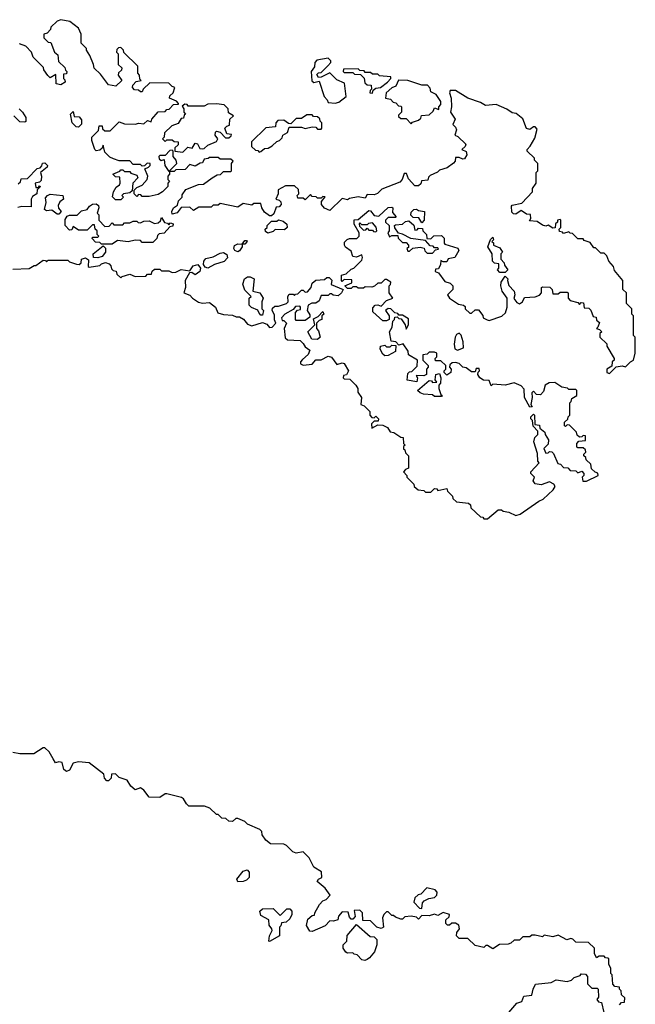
# Model space of a CAD drawing. Extents: x 2710666 to 2828562, y 857017 to 964538.
# Tile 65 of 138: x 2727313 to 2730790, y 904749 to 910308. Entities that reach past the tile are written whole.
import ezdxf

# ---------------------------------------------------------------- set-up
doc = ezdxf.new("R2010")
doc.units = 0

msp = doc.modelspace()

# ---------------------------------------------------------------- linework, layer by layer
at = {"layer": '0CON05XD'}
for points in [[(2730575, 909010), (2730565, 909020), (2730555, 909020), (2730535, 909050), (2730501.7, 909061.7), (2730495, 909070), (2730465, 909070), (2730435, 909100), (2730421.7, 909101.7), (2730415, 909110), (2730385, 909100), (2730378.3, 909108.3), (2730361.7, 909111.7), (2730360, 909125), (2730370, 909135), (2730370, 909175), (2730365, 909180), (2730350, 909175), (2730350, 909165), (2730340, 909155), (2730338.3, 909131.7), (2730325, 909130), (2730297, 909147), (2730285, 909142.5), (2730265, 909147.5), (2730235, 909167.5), (2730191.7, 909171.7), (2730200, 909185), (2730198.3, 909208.3), (2730175, 909210), (2730145, 909230), (2730115, 909210), (2730101.7, 909211.7), (2730091.7, 909221.7), (2730090, 909255), (2730095, 909260), (2730148.3, 909271.7), (2730210, 909335), (2730210, 909355), (2730230, 909385), (2730230, 909445), (2730240, 909455), (2730240, 909495), (2730220, 909515), (2730220, 909525), (2730180, 909565), (2730180, 909575), (2730197, 909593), (2730221.7, 909638.3), (2730235, 909690), (2730225, 909702.5), (2730215, 909702.5), (2730195, 909686.7), (2730175, 909693.3), (2730155, 909747.5), (2730117.7, 909777.7), (2730095, 909782.5), (2730065, 909802.5), (2730005, 909828.8), (2729943.6, 909823.6), (2729915, 909840), (2729843.9, 909863.9), (2729775, 909907.5), (2729745, 909907.5), (2729741.2, 909895), (2729750, 909865), (2729751.2, 909815), (2729746.7, 909785), (2729772.5, 909745), (2729760, 909715), (2729775, 909700), (2729780, 909685), (2729770, 909655), (2729788.3, 909648.3), (2729832.5, 909605), (2729829.3, 909590.7), (2729810, 909575), (2729835, 909562.5), (2729838.8, 909545), (2729825, 909522.5), (2729815, 909520), (2729795, 909530), (2729775, 909530), (2729771.7, 909508.3), (2729763, 909497), (2729728.3, 909471.7), (2729685, 909457.5), (2729673, 909447), (2729631.7, 909428.3), (2729621.7, 909418.3), (2729618.3, 909401.7), (2729581.7, 909398.3), (2729578.3, 909381.7), (2729565, 909370), (2729545, 909370), (2729509.3, 909409.3), (2729498.3, 909438.3), (2729485, 909440), (2729472.5, 909405), (2729459.3, 909390.7), (2729359.3, 909350.7), (2729334.3, 909325.7), (2729315, 909318.8), (2729275, 909320), (2729265, 909300), (2729225, 909307.5), (2729175, 909297.5), (2729165, 909290), (2729135, 909297.5), (2729065, 909230), (2729033.9, 909243.9), (2729017.5, 909265), (2729018.3, 909281.7), (2729038.3, 909308.3), (2729025, 909310), (2729015, 909300), (2728995, 909300), (2728988.3, 909308.3), (2728965, 909310), (2728955, 909320), (2728925, 909290), (2728915, 909300), (2728885, 909300), (2728880, 909315), (2728890, 909325), (2728888.3, 909348.3), (2728865, 909370), (2728815, 909370), (2728773, 909347), (2728772.5, 909325), (2728760, 909295), (2728778.3, 909288.3), (2728788.3, 909278.3), (2728790, 909265), (2728778.3, 909251.7), (2728761.7, 909248.3), (2728748.3, 909211.7), (2728735, 909200), (2728725, 909200), (2728695, 909220), (2728680, 909245), (2728675, 909270), (2728635, 909270), (2728625, 909260), (2728575, 909270), (2728545, 909250), (2728445, 909270), (2728435, 909260), (2728405, 909260), (2728395, 909250), (2728325, 909250), (2728295, 909230), (2728275, 909250), (2728225, 909247.5), (2728203, 909217), (2728175, 909210), (2728172.5, 909225), (2728182.5, 909245), (2728205, 909260), (2728210, 909285), (2728230, 909305), (2728231.7, 909318.3), (2728251.7, 909348.3), (2728323, 909377), (2728351.7, 909378.3), (2728400, 909415), (2728428.3, 909431.7), (2728447, 909433), (2728465, 909450), (2728505, 909450), (2728510, 909455), (2728510, 909495), (2728518.3, 909508.3), (2728505, 909520), (2728445, 909520), (2728435, 909530), (2728385, 909530), (2728377, 909523), (2728355, 909520), (2728345, 909500), (2728331.7, 909498.3), (2728305, 909480), (2728275, 909490), (2728247.5, 909462.5), (2728195, 909460), (2728185, 909450), (2728160, 909450), (2728160, 909435), (2728150, 909425), (2728150, 909405), (2728160, 909395), (2728150, 909385), (2728150, 909365), (2728120, 909335), (2728095, 909320), (2728045, 909310), (2728005, 909310), (2727998.3, 909318.3), (2727985, 909320), (2727975, 909310), (2727960, 909325), (2727960, 909345), (2727975, 909360), (2728005, 909372.5), (2728033.3, 909405), (2728036.7, 909425), (2728020, 909465), (2728040, 909475), (2728050, 909485), (2728050, 909495), (2728033, 909497), (2728018.3, 909481.7), (2728005, 909480), (2727995, 909490), (2727955, 909490), (2727935, 909510), (2727875, 909510), (2727842.5, 909522.5), (2727821.7, 909531.7), (2727795, 909560), (2727785, 909600), (2727778.3, 909581.7), (2727765, 909570), (2727745, 909567.5), (2727737.5, 909575), (2727720, 909625), (2727720, 909645), (2727758.3, 909681.7), (2727761.7, 909708.3), (2727778.3, 909708.3), (2727781.7, 909691.7), (2727795, 909680), (2727825, 909680), (2727875, 909730), (2727905, 909720), (2727965, 909717.5), (2727987, 909723), (2728015, 909720), (2728035, 909737.5), (2728055, 909730), (2728060, 909745), (2728095, 909787.5), (2728135, 909790), (2728145, 909800), (2728158.3, 909801.7), (2728181.7, 909828.3), (2728210, 909830), (2728210, 909835), (2728198.3, 909848.3), (2728160, 909865), (2728161.7, 909878.3), (2728180, 909895), (2728190, 909925), (2728175, 909930), (2728155, 909950), (2728048.3, 909951.7), (2728010, 909915), (2728005, 909900), (2727995, 909900), (2727985, 909910), (2727961.7, 909911.7), (2727950, 909925), (2727951.7, 909938.3), (2727971.7, 909958.3), (2728000, 909965), (2727991.7, 909971.7), (2727990, 909995), (2727980, 910005), (2727980, 910045), (2727901.7, 910121.7), (2727900, 910135), (2727885, 910150), (2727871.7, 910148.3), (2727861.7, 910138.3), (2727860, 910125), (2727870, 910115), (2727870, 910055), (2727890, 910035), (2727888.3, 910021.7), (2727871.7, 910008.3), (2727870, 909995), (2727890, 909965), (2727857, 909933), (2727815, 909940), (2727769.3, 909999.3), (2727733, 910033), (2727730, 910055), (2727710, 910105), (2727690, 910135), (2727690, 910145), (2727660, 910175), (2727660, 910225), (2727645, 910260), (2727597, 910297), (2727545, 910307.5), (2727525, 910300), (2727490, 910265), (2727487, 910253), (2727468.3, 910231.7), (2727450, 910225), (2727450, 910205), (2727475, 910180), (2727488.3, 910178.3), (2727510, 910125), (2727528.3, 910108.3), (2727531.7, 910071.7), (2727568.3, 910038.3), (2727571.7, 910021.7), (2727580, 910015), (2727578.3, 910001.7), (2727560, 910000), (2727560, 909975), (2727568.3, 909968.3), (2727570, 909955), (2727545, 909940), (2727520, 909945), (2727518.3, 909998.3), (2727485, 909980), (2727471.7, 909991.7), (2727450, 910025), (2727448.3, 910038.3), (2727390, 910095), (2727380, 910125), (2727348.3, 910158.3), (2727311.7, 910171.7)], [(2729095, 909836.7), (2729115, 909841.2), (2729157, 909873), (2729148.3, 909948.3), (2729105, 909967.5), (2729065, 910007.5), (2729015, 909982.5), (2729001.7, 909981.7), (2728991.7, 909998.3), (2729001.7, 910008.3), (2729015, 910010), (2729053, 910047), (2729070, 910065), (2729070, 910075), (2729055, 910090), (2728991.7, 910078.3), (2728980, 910065), (2728978.3, 910041.7), (2728960, 910015), (2728963, 909963), (2728975, 909952.5), (2729005, 909960), (2729033, 909873), (2729050, 909855), (2729055, 909840), (2729095, 909836.7)], [(2729305, 909892.5), (2729310, 909910), (2729325, 909920), (2729350, 909925), (2729390, 909955), (2729410, 909975), (2729410, 909985), (2729345, 909990), (2729335, 910000), (2729305, 910000), (2729295, 910010), (2729265, 910010), (2729258.3, 910018.3), (2729235, 910020), (2729225, 910030), (2729141.7, 910028.3), (2729140, 910015), (2729145, 910010), (2729195, 910010), (2729205, 910000), (2729238.3, 909998.3), (2729258.3, 909978.3), (2729261.7, 909951.7), (2729275, 909940), (2729298.3, 909938.3), (2729300, 909915), (2729291.7, 909908.3), (2729290, 909895), (2729305, 909892.5)], [(2729525, 909720), (2729531.7, 909728.3), (2729565, 909740), (2729578.3, 909751.7), (2729583, 909767), (2729625, 909770), (2729648.3, 909791.7), (2729655, 909810), (2729680, 909800), (2729680, 909815), (2729691.7, 909828.3), (2729692.5, 909845), (2729666, 909886), (2729635, 909900), (2729631.7, 909921.7), (2729617, 909937), (2729585, 909937.5), (2729505, 909963.8), (2729453, 909967), (2729437.7, 909932.3), (2729415, 909922.5), (2729382.5, 909895), (2729380, 909865), (2729408.3, 909858.3), (2729421.7, 909841.7), (2729438.3, 909838.3), (2729451.7, 909821.7), (2729465, 909820), (2729470, 909815), (2729470, 909785), (2729451.7, 909768.3), (2729451.7, 909761.7), (2729465, 909750), (2729495, 909750), (2729525, 909720)], [(2727310, 909805), (2727330, 909785), (2727347.5, 909755), (2727347.5, 909732.5), (2727341.7, 909728.3), (2727315, 909730), (2727280, 909765)], [(2728235, 909560), (2728263, 909587), (2728287.5, 909582.5), (2728305, 909610), (2728316.7, 909606.7), (2728330.7, 909580.7), (2728345, 909577.5), (2728355, 909580), (2728375, 909600), (2728425, 909620), (2728432.5, 909635), (2728417.5, 909655), (2728418.3, 909671.7), (2728425, 909677.5), (2728445, 909672.5), (2728475, 909640), (2728495, 909640), (2728508.3, 909651.7), (2728510, 909660), (2728482.5, 909662.5), (2728472.5, 909695), (2728483, 909707), (2728498.3, 909711.7), (2728500, 909745), (2728520, 909765), (2728491.7, 909781.7), (2728490, 909805), (2728478.3, 909818.3), (2728467.5, 909827.5), (2728425, 909832.5), (2728375, 909830), (2728355, 909820), (2728265, 909820), (2728258.3, 909828.3), (2728245, 909830), (2728230, 909820), (2728240, 909805), (2728240, 909785), (2728250, 909775), (2728241.7, 909768.3), (2728238.3, 909751.7), (2728225, 909750), (2728208.3, 909721.7), (2728171.7, 909708.3), (2728131.7, 909668.3), (2728130, 909645), (2728120, 909635), (2728135, 909620), (2728145, 909630), (2728175, 909630), (2728185, 909620), (2728208.3, 909618.3), (2728208.3, 909601.7), (2728190, 909585), (2728190, 909565), (2728235, 909560)], [(2727645, 909700), (2727631.7, 909701.7), (2727610, 909725), (2727600, 909775), (2727615, 909790), (2727621.7, 909761.7), (2727648.3, 909758.3), (2727661.7, 909741.7), (2727661.7, 909718.3), (2727645, 909700)], [(2728665, 909560), (2728675, 909562.5), (2728695, 909580), (2728717, 909583), (2728740, 909595), (2728765, 909620), (2728780, 909625), (2728795, 909640), (2728800, 909655), (2728825, 909670), (2728835, 909700), (2728905, 909700), (2728925, 909692.5), (2728965, 909702.5), (2728985, 909700), (2728995, 909690), (2729015, 909690), (2729020, 909695), (2729020, 909725), (2729010, 909735), (2729008.3, 909748.3), (2728995, 909760), (2728971.7, 909761.7), (2728965, 909770), (2728935, 909770), (2728905, 909750), (2728875, 909750), (2728845, 909720), (2728831.7, 909721.7), (2728805, 909740), (2728771.7, 909738.3), (2728760, 909725), (2728758.3, 909701.7), (2728703, 909697), (2728621.7, 909618.3), (2728621.7, 909591.7), (2728645, 909570), (2728658.3, 909568.3), (2728665, 909560)], [(2728155, 909450), (2728200, 909495), (2728197.5, 909515), (2728180, 909535), (2728180, 909565), (2728175, 909570), (2728161.7, 909568.3), (2728135, 909540), (2728105, 909540), (2728100, 909535), (2728101.7, 909521.7), (2728113, 909513), (2728128.3, 909518.3), (2728132.5, 909485), (2728155, 909450)], [(2727305, 909380), (2727318.3, 909391.7), (2727321.7, 909408.3), (2727358.3, 909411.7), (2727411.7, 909468.3), (2727428.3, 909471.7), (2727438.3, 909481.7), (2727441.7, 909498.3), (2727455, 909500), (2727470, 909485), (2727467.5, 909475), (2727430, 909445), (2727436.7, 909425), (2727435, 909400), (2727425, 909390), (2727400, 909385), (2727405, 909360), (2727420, 909360), (2727425, 909370), (2727430, 909365), (2727412.5, 909347.5), (2727410, 909325), (2727385, 909310), (2727377.5, 909295), (2727378.3, 909251.7), (2727325, 909252.5), (2727303, 909247)], [(2727885, 909290), (2727855, 909290), (2727838.3, 909308.3), (2727843.3, 909335), (2727857.5, 909362.5), (2727877.5, 909375), (2727880, 909385), (2727878.3, 909418.3), (2727855, 909420), (2727840, 909435), (2727878.3, 909451.7), (2727885, 909460), (2727895, 909460), (2727905, 909450), (2727935, 909450), (2727941.7, 909441.7), (2727975, 909430), (2727980, 909415), (2727952.5, 909385), (2727948.3, 909341.7), (2727935, 909330), (2727900, 909325), (2727890, 909315), (2727900, 909305), (2727885, 909290)], [(2727535, 909210), (2727525, 909210), (2727495, 909232.5), (2727465, 909227.5), (2727452.5, 909235), (2727462.5, 909275), (2727458.3, 909301.7), (2727470, 909315), (2727485, 909322.5), (2727557.5, 909315), (2727560, 909295), (2727540.7, 909279.3), (2727530.7, 909259.3), (2727533, 909243), (2727547.5, 909225), (2727535, 909210)], [(2727835, 909040), (2727775, 909040), (2727765, 909050), (2727741.7, 909051.7), (2727721.7, 909071.7), (2727725, 909080), (2727755, 909080), (2727760, 909085), (2727750, 909095), (2727750, 909115), (2727740, 909125), (2727735, 909150), (2727725, 909150), (2727695, 909120), (2727645, 909120), (2727615, 909140), (2727608.3, 909121.7), (2727595, 909120), (2727570, 909145), (2727570.7, 909179.3), (2727582, 909198), (2727595, 909203.3), (2727637, 909203), (2727662.5, 909227.5), (2727693.6, 909236.4), (2727706.7, 909255), (2727725, 909266), (2727745, 909267.5), (2727758.3, 909258.3), (2727760, 909245), (2727750, 909215), (2727760, 909205), (2727760, 909175), (2727795, 909140), (2727818.3, 909141.7), (2727835, 909160), (2727845, 909150), (2727895, 909150), (2727905, 909160), (2727935, 909160), (2727955, 909170), (2727975, 909170), (2727981.7, 909161.7), (2727995, 909160), (2728015, 909170), (2728045, 909172.5), (2728075, 909157.5), (2728095, 909160), (2728108.3, 909171.7), (2728115, 909190), (2728131.7, 909161.7), (2728148.3, 909158.3), (2728155, 909150), (2728165, 909160), (2728180, 909155), (2728178.3, 909141.7), (2728161.7, 909138.3), (2728128.3, 909101.7), (2728101.7, 909098.3), (2728091.7, 909088.3), (2728088.3, 909071.7), (2728065, 909050), (2728005, 909050), (2727995, 909060), (2727965, 909062.5), (2727925, 909053.3), (2727865, 909060), (2727835, 909040)], [(2729955, 907490), (2730015, 907540), (2730035, 907540), (2730043, 907533), (2730075, 907527.5), (2730115, 907507.5), (2730140, 907515), (2730245, 907590), (2730269.2, 907600.8), (2730326.4, 907653.6), (2730337, 907673), (2730330, 907685), (2730305, 907697.5), (2730257.7, 907682.3), (2730225, 907687.5), (2730212.5, 907705), (2730220, 907725), (2730200, 907745), (2730200, 907755), (2730247.5, 907805), (2730240, 907815), (2730238.3, 907858.3), (2730217.5, 907925), (2730221.7, 907948.3), (2730240, 907965), (2730240, 907985), (2730213, 908013), (2730210, 908045), (2730200, 908055), (2730200, 908065), (2730215, 908080), (2730220, 908075), (2730221.7, 908021.7), (2730248.3, 908018.3), (2730251.7, 908001.7), (2730278.3, 907978.3), (2730280, 907965), (2730300, 907935), (2730298.3, 907911.7), (2730272.5, 907887.5), (2730285, 907860), (2730298.3, 907861.7), (2730305, 907870), (2730318.3, 907868.3), (2730328.3, 907858.3), (2730351.7, 907801.7), (2730368.3, 907798.3), (2730385, 907780), (2730408.3, 907778.3), (2730421.7, 907761.7), (2730455, 907760), (2730465, 907750), (2730488.3, 907758.3), (2730500, 907745), (2730500, 907735), (2730490, 907725), (2730493, 907703), (2730515, 907702.5), (2730580, 907735), (2730578.3, 907748.3), (2730563, 907753), (2730541.7, 907771.7), (2730538.3, 907798.3), (2730511.7, 907821.7), (2730510, 907835), (2730500, 907845), (2730500, 907855), (2730510, 907865), (2730508.3, 907878.3), (2730495, 907890), (2730465, 907890), (2730460, 907895), (2730460, 907915), (2730471.7, 907928.3), (2730508.3, 907931.7), (2730508.3, 907958.3), (2730495, 907960), (2730488.3, 907951.7), (2730475, 907950), (2730461.7, 907961.7), (2730458.3, 907978.3), (2730418.3, 908018.3), (2730405, 908020), (2730395, 908010), (2730390, 908015), (2730390, 908035), (2730408.3, 908051.7), (2730410, 908065), (2730420, 908075), (2730420, 908145), (2730428.3, 908151.7), (2730431.7, 908168.3), (2730460, 908185), (2730460, 908215), (2730455, 908220), (2730415, 908220), (2730407, 908227), (2730375, 908232.5), (2730335, 908260), (2730303, 908257), (2730280, 908245), (2730271.7, 908208.3), (2730255, 908190), (2730231.7, 908191.7), (2730215, 908210), (2730205, 908200), (2730207.5, 908175), (2730200, 908135), (2730207.5, 908122.5), (2730195, 908120), (2730163.8, 908175), (2730162.5, 908222.5), (2730145, 908240), (2730105, 908257.5), (2730055, 908243.3), (2729985, 908250), (2729975, 908240), (2729965, 908270), (2729933, 908273), (2729912.5, 908285), (2729900, 908305), (2729901.7, 908318.3), (2729910, 908325), (2729908.3, 908338.3), (2729891.7, 908338.3), (2729885, 908320), (2729865, 908320), (2729835, 908342.5), (2729815, 908346.7), (2729795, 908366.7), (2729775, 908372.5), (2729755, 908370), (2729741.7, 908358.3), (2729740, 908345), (2729750, 908335), (2729747.5, 908315), (2729725, 908300), (2729710, 908315), (2729710, 908325), (2729720, 908335), (2729720, 908355), (2729691.7, 908381.7), (2729661.7, 908381.7), (2729660, 908395), (2729670, 908405), (2729670, 908425), (2729655, 908430), (2729625, 908430), (2729615, 908420), (2729590, 908415), (2729590, 908385), (2729620, 908355), (2729620, 908345), (2729610, 908335), (2729610, 908305), (2729595, 908297.5), (2729551.7, 908298.3), (2729560, 908285), (2729557, 908263), (2729501.7, 908271.7), (2729505, 908310), (2729515, 908320), (2729528.3, 908321.7), (2729558.3, 908351.7), (2729560, 908385), (2729510, 908415), (2729507, 908437), (2729478.3, 908478.3), (2729455, 908470), (2729438.3, 908488.3), (2729411.7, 908491.7), (2729402.5, 908545), (2729417.5, 908572.5), (2729420, 908605), (2729430, 908615), (2729431.7, 908628.3), (2729445, 908630), (2729455, 908620), (2729468.3, 908618.3), (2729490, 908585), (2729495, 908560), (2729510, 908585), (2729508.3, 908618.3), (2729475, 908640), (2729455, 908640), (2729448.3, 908648.3), (2729431.7, 908651.7), (2729410, 908675), (2729395, 908677.5), (2729380, 908665), (2729400, 908635), (2729400, 908615), (2729385, 908607.5), (2729365, 908607.5), (2729308.3, 908658.3), (2729308.3, 908681.7), (2729320, 908695), (2729335, 908697.5), (2729355, 908690), (2729385, 908722.5), (2729420, 908735), (2729400, 908765), (2729400, 908805), (2729408.3, 908811.7), (2729410, 908825), (2729385, 908840), (2729375, 908840), (2729355, 908820), (2729335, 908820), (2729317, 908803), (2729301.7, 908798.3), (2729265, 908800), (2729255, 908792.5), (2729225, 908792.5), (2729215, 908800), (2729195, 908800), (2729185, 908790), (2729165, 908790), (2729150, 908805), (2729188.3, 908821.7), (2729188.3, 908838.3), (2729145, 908840), (2729135, 908830), (2729130, 908835), (2729130, 908865), (2729157, 908873), (2729185, 908900), (2729200, 908905), (2729245, 908950), (2729250, 908965), (2729245, 908980), (2729215, 908967.5), (2729195, 908970), (2729185, 909000), (2729153.6, 909023.6), (2729147.5, 909035), (2729148.3, 909051.7), (2729163, 909067), (2729175, 909072.5), (2729217, 909073), (2729230, 909085), (2729230, 909105), (2729203, 909153), (2729201.7, 909178.3), (2729225, 909180), (2729285, 909230), (2729295, 909227.5), (2729315, 909202.5), (2729341.7, 909198.3), (2729395, 909247.5), (2729415, 909250), (2729420, 909245), (2729418.3, 909218.3), (2729440, 909195), (2729435, 909190), (2729395, 909190), (2729380, 909175), (2729380, 909165), (2729400, 909145), (2729400, 909115), (2729392.5, 909105), (2729401.7, 909081.7), (2729415, 909090), (2729448.3, 909088.3), (2729450, 909075), (2729475, 909050), (2729495, 909050), (2729510, 909035), (2729508.3, 909021.7), (2729500, 909015), (2729505, 909000), (2729515, 909000), (2729533, 909017), (2729575, 909022.5), (2729598.3, 909018.3), (2729601.7, 909001.7), (2729615, 908990), (2729645, 908990), (2729661.7, 909008.3), (2729678.3, 909011.7), (2729675, 909020), (2729655, 909020), (2729648.3, 909028.3), (2729631.7, 909031.7), (2729605, 909060), (2729522.5, 909072.5), (2729475, 909097.5), (2729451.7, 909101.7), (2729431.7, 909131.7), (2729430, 909145), (2729435, 909150), (2729475, 909152.5), (2729491.7, 909168.3), (2729511.7, 909171.7), (2729538.3, 909148.3), (2729545, 909120), (2729558.3, 909121.7), (2729565, 909130), (2729588.3, 909128.3), (2729590, 909115), (2729610, 909095), (2729611.7, 909071.7), (2729635, 909070), (2729653, 909087), (2729695, 909090), (2729710, 909075), (2729710, 909045), (2729715, 909040), (2729788.3, 909018.3), (2729792.5, 909005), (2729770, 908965), (2729733, 908957), (2729725, 908940), (2729705, 908940), (2729691.7, 908948.3), (2729690, 908925), (2729678.3, 908901.7), (2729661.7, 908898.3), (2729660, 908885), (2729678.3, 908878.3), (2729715, 908830), (2729745, 908820), (2729760, 908805), (2729760, 908785), (2729730, 908755), (2729740, 908735), (2729791.2, 908701.2), (2729820, 908695), (2729828.3, 908688.3), (2729830, 908675), (2729855, 908650), (2729865, 908650), (2729885, 908670), (2729905, 908670), (2729928.3, 908638.3), (2729930, 908625), (2729953, 908613), (2729965, 908610), (2730037, 908633), (2730057, 908653), (2730066.7, 908685), (2730066.7, 908735), (2730038.8, 908775), (2730030, 908805), (2730032.5, 908825), (2730055, 908860), (2730070, 908845), (2730067.5, 908835), (2730076.4, 908806.4), (2730106.7, 908775), (2730110, 908755), (2730103.9, 908733.9), (2730120.5, 908710.5), (2730135, 908702.5), (2730152.5, 908715), (2730165, 908740), (2730225, 908742.5), (2730248.3, 908751.7), (2730260, 908765), (2730260, 908795), (2730265, 908800), (2730307, 908797), (2730320, 908785), (2730325, 908760), (2730355, 908760), (2730365, 908770), (2730405, 908770), (2730410, 908765), (2730410, 908735), (2730421.7, 908721.7), (2730465, 908710), (2730475, 908700), (2730485, 908710), (2730498.3, 908708.3), (2730501.7, 908681.7), (2730528.3, 908678.3), (2730538.3, 908668.3), (2730551.7, 908631.7), (2730568.3, 908628.3), (2730571.7, 908611.7), (2730588.3, 908598.3), (2730578.3, 908571.7), (2730570, 908565), (2730588.3, 908558.3), (2730600, 908545), (2730590, 908535), (2730590, 908515), (2730628.3, 908478.3), (2730630, 908465), (2730670, 908395), (2730670, 908385), (2730660, 908375), (2730658.3, 908351.7), (2730630, 908335), (2730630, 908315), (2730645, 908310), (2730681.7, 908348.3), (2730715, 908352.5), (2730735, 908347.5), (2730763.3, 908376.7), (2730780, 908385), (2730790, 908425), (2730790, 908515), (2730780, 908525), (2730780, 908635), (2730770, 908645), (2730770, 908675), (2730740, 908705), (2730740, 908765), (2730720, 908785), (2730720, 908835), (2730671.7, 908891.7), (2730667.5, 908915), (2730640, 908945), (2730630, 908975), (2730615, 908990), (2730595, 908990), (2730575, 909010)], [(2729585, 909160), (2729568.3, 909188.3), (2729535, 909190), (2729523, 909203), (2729525, 909220), (2729540, 909235), (2729555, 909237.5), (2729565, 909230), (2729600, 909225), (2729597.5, 909175), (2729585, 909160)], [(2728715, 909102.5), (2728701.7, 909111.7), (2728700, 909125), (2728710, 909135), (2728710, 909145), (2728735, 909170), (2728765, 909170), (2728775, 909177.5), (2728800.7, 909170.7), (2728822.5, 909152.5), (2728823.3, 909135), (2728809.4, 909120.6), (2728757, 909123), (2728745, 909112.5), (2728715, 909102.5)], [(2729325, 909110), (2729330, 909115), (2729327, 909137), (2729305, 909160), (2729283, 909157), (2729275, 909150), (2729245, 909150), (2729235, 909160), (2729230, 909155), (2729231.7, 909141.7), (2729255, 909120), (2729268.3, 909121.7), (2729275, 909130), (2729285, 909120), (2729305, 909120), (2729311.7, 909111.7), (2729325, 909110)], [(2730055, 908880), (2730025, 908880), (2730012.5, 908895), (2730020, 908905), (2730018.3, 908928.3), (2729995, 908932.5), (2729983.3, 908945), (2729982.5, 908985), (2729957.5, 909025), (2729973, 909067), (2729985, 909080), (2729990, 909065), (2729980, 909055), (2729988.3, 909048.3), (2729990, 909035), (2730025, 909020), (2730040, 908995), (2730030, 908985), (2730030, 908955), (2730050, 908935), (2730051.7, 908921.7), (2730070, 908895), (2730055, 908880)], [(2727755, 908962.5), (2727730, 908965), (2727727.5, 908985), (2727785, 909030), (2727797, 909017), (2727797.5, 908995), (2727778.8, 908971.2), (2727755, 908962.5)], [(2728545, 908997.5), (2728527.5, 909005), (2728522.5, 909015), (2728527, 909033), (2728545, 909042.5), (2728570, 909040), (2728585, 909060), (2728595, 909060), (2728597.5, 909055), (2728585, 909040), (2728570, 909040), (2728570, 909025), (2728555, 909002.5), (2728545, 908997.5)], [(2728375, 908904), (2728360, 908910), (2728351.2, 908925), (2728353.3, 908945), (2728365, 908960), (2728405, 908968.8), (2728445, 908988.8), (2728465, 908992.5), (2728482.5, 908982.5), (2728486.4, 908963.6), (2728468.3, 908941.7), (2728414.1, 908925.9), (2728375, 908904)], [(2727275, 908900), (2727367, 908903), (2727395, 908920), (2727405, 908920), (2727445, 908950), (2727458.3, 908948.3), (2727465, 908940), (2727475, 908950), (2727585, 908950), (2727595, 908940), (2727635, 908927.5), (2727650, 908925), (2727660, 908935), (2727662.5, 908955), (2727685, 908963.3), (2727701.7, 908951.7), (2727700, 908915), (2727705, 908910), (2727765, 908920), (2727775, 908930), (2727797, 908937), (2727818.3, 908928.3), (2727828.3, 908918.3), (2727831.7, 908901.7), (2727841.7, 908891.7), (2727858.3, 908888.3), (2727861.7, 908871.7), (2727885, 908850), (2727892.5, 908857.5), (2727935, 908870), (2727965, 908857.5), (2728025, 908860), (2728035, 908870), (2728058.3, 908871.7), (2728061.7, 908888.3), (2728075, 908900), (2728105, 908900), (2728115, 908890), (2728155, 908890), (2728175, 908880), (2728195, 908882.5), (2728225, 908897.5), (2728275, 908890), (2728292.5, 908917.5), (2728320, 908925), (2728333.8, 908905), (2728331.2, 908885), (2728305, 908866.7), (2728285, 908880), (2728271.7, 908878.3), (2728247.5, 908835), (2728250, 908795), (2728240, 908765), (2728275, 908752.5), (2728290, 908735), (2728323.6, 908713.6), (2728345, 908707.5), (2728385, 908710), (2728420, 908685), (2728433, 908653), (2728465, 908642.5), (2728515, 908640), (2728535, 908630), (2728555, 908630), (2728576.4, 908616.4), (2728599.3, 908589.3), (2728625, 908580), (2728685, 908597.5), (2728708.3, 908588.3), (2728725, 908570), (2728738.3, 908571.7), (2728760, 908595), (2728752.5, 908612.5), (2728751.7, 908641.7), (2728740, 908665), (2728741.7, 908678.3), (2728755, 908690), (2728775, 908690), (2728820, 908705), (2728830, 908715), (2728827.5, 908745), (2728835, 908757.5), (2728857.5, 908757.5), (2728865, 908750), (2728871.7, 908758.3), (2728885, 908760), (2728905, 908780), (2728915, 908780), (2728925, 908770), (2728938.3, 908771.7), (2728960, 908795), (2728965, 908820), (2728985, 908837.5), (2729035, 908840), (2729048.3, 908851.7), (2729061.7, 908851.7), (2729077, 908837), (2729071.7, 908811.7), (2729140, 908785), (2729130, 908765), (2729111.7, 908748.3), (2729083, 908753), (2729075, 908760), (2729065, 908760), (2729055, 908750), (2729015, 908750), (2729005, 908720), (2728985, 908707.5), (2728963, 908707), (2728942.5, 908695), (2728937.5, 908665), (2728951.7, 908641.7), (2728951.7, 908628.3), (2728925, 908610), (2728875, 908610), (2728870, 908615), (2728870, 908655), (2728881.7, 908668.3), (2728898.3, 908671.7), (2728900, 908685), (2728895, 908690), (2728871.7, 908688.3), (2728858.3, 908671.7), (2728810, 908645), (2728792.5, 908625), (2728795, 908610), (2728805, 908610), (2728820, 908595), (2728807.5, 908565), (2728811.7, 908511.7), (2728825, 908500), (2728897, 908497), (2728915, 908480), (2728925, 908460), (2728951.7, 908441.7), (2728943, 908417), (2728910.7, 908389.3), (2728900, 908375), (2728900, 908365), (2728915, 908357.5), (2728965, 908363.3), (2728985, 908387.5), (2729015, 908387.5), (2729055, 908407.5), (2729075, 908402.5), (2729105, 908360), (2729135, 908370), (2729146.4, 908366.4), (2729170, 908325), (2729158.3, 908301.7), (2729141.7, 908298.3), (2729140, 908285), (2729145, 908280), (2729178.3, 908278.3), (2729212.5, 908245), (2729222.5, 908225), (2729222.5, 908205), (2729243.3, 908175), (2729240, 908135), (2729258.3, 908128.3), (2729290, 908095), (2729290, 908075), (2729301.7, 908061.7), (2729315, 908060), (2729325, 908070), (2729340, 908055), (2729338.3, 908041.7), (2729315, 908040), (2729300, 908025), (2729301.7, 908001.7), (2729335, 908020), (2729365, 908017.5), (2729390, 908005), (2729405, 907980), (2729427, 907977), (2729465, 907950), (2729478.3, 907948.3), (2729480, 907915), (2729490, 907905), (2729481.7, 907898.3), (2729480, 907885), (2729488.3, 907878.3), (2729491.7, 907861.7), (2729510, 907845), (2729510, 907775), (2729491.7, 907768.3), (2729480, 907755), (2729500, 907735), (2729500, 907725), (2729540, 907685), (2729541.7, 907671.7), (2729563, 907653), (2729595, 907650), (2729605, 907640), (2729635, 907640), (2729655, 907660), (2729668.3, 907658.3), (2729675, 907650), (2729725, 907660), (2729730, 907645), (2729758.3, 907618.3), (2729760, 907605), (2729780, 907585), (2729848.3, 907578.3), (2729858.3, 907568.3), (2729861.7, 907551.7), (2729915, 907500), (2729928.3, 907498.3), (2729935, 907490), (2729955, 907490)], [(2728685, 908640), (2728675, 908640), (2728665, 908650), (2728658.3, 908668.3), (2728623, 908683), (2728610, 908695), (2728610, 908735), (2728620, 908745), (2728585, 908780), (2728573.3, 908815), (2728582.5, 908845), (2728600, 908855), (2728615, 908856.7), (2728637.5, 908845), (2728630, 908775), (2728670, 908765), (2728687.5, 908735), (2728680, 908715), (2728680, 908675), (2728690, 908665), (2728685, 908640)], [(2728995, 908502.5), (2728963.6, 908503.6), (2728940, 908545), (2728980, 908585), (2728971.7, 908618.3), (2728998.3, 908631.7), (2729025, 908660), (2729030, 908645), (2729020, 908635), (2729020, 908615), (2729005, 908610), (2728990, 908595), (2728990, 908565), (2729001.7, 908551.7), (2729010, 908515), (2728995, 908502.5)], [(2729785, 908442.5), (2729820, 908455), (2729818.3, 908488.3), (2729807, 908527), (2729795, 908537.5), (2729780.7, 908529.3), (2729772.5, 908515), (2729767.5, 908475), (2729770, 908450), (2729785, 908442.5)], [(2729375, 908410), (2729365, 908420), (2729348.3, 908448.3), (2729350, 908465), (2729375, 908470), (2729385, 908460), (2729405, 908460), (2729415, 908470), (2729438.3, 908468.3), (2729436.4, 908433.6), (2729395, 908412.5), (2729375, 908410)], [(2729695, 908180), (2729655, 908180), (2729645, 908190), (2729593, 908193), (2729575, 908200), (2729560, 908215), (2729625, 908270), (2729638.3, 908268.3), (2729645, 908260), (2729668.3, 908261.7), (2729660, 908275), (2729662.5, 908305), (2729685, 908310), (2729692.5, 908285), (2729690, 908255), (2729680, 908245), (2729680, 908225), (2729691.7, 908191.7), (2729700, 908185), (2729695, 908180)], [(2727502.5, 906135), (2727480, 906175), (2727455, 906197.5), (2727445, 906197.5), (2727393, 906163), (2727315, 906162.5), (2727275, 906170)], [(2730700, 904745), (2730711.7, 904758.3), (2730728.3, 904761.7), (2730730, 904785), (2730711.7, 904801.7), (2730710, 904825), (2730700, 904835), (2730700, 904845), (2730675, 904850), (2730663, 904863), (2730660, 904915), (2730652.5, 904922.5), (2730651.7, 904951.7), (2730640, 904975), (2730640, 905005), (2730635, 905010), (2730621.7, 905011.7), (2730615, 905020), (2730585, 905020), (2730571.7, 905011.7), (2730560, 905035), (2730560, 905065), (2730525, 905097.5), (2730455, 905100), (2730437, 905117), (2730425, 905120), (2730403, 905113), (2730355, 905140), (2730325, 905130), (2730275, 905140), (2730265, 905130), (2730225, 905140), (2730205, 905140), (2730195, 905130), (2730155, 905130), (2730135, 905110), (2730105, 905110), (2730087, 905093), (2730071.7, 905088.3), (2730023, 905087), (2729985, 905062.5), (2729955, 905080), (2729945, 905080), (2729935, 905070), (2729885, 905080), (2729845, 905120), (2729795, 905120), (2729780, 905135), (2729782.5, 905155), (2729797.5, 905175), (2729792.5, 905195), (2729775, 905207.5), (2729753, 905207), (2729740, 905195), (2729730, 905195), (2729720, 905205), (2729720, 905225), (2729738.3, 905241.7), (2729740, 905255), (2729705, 905267.5), (2729675, 905250), (2729655, 905257.5), (2729625, 905247.5), (2729585, 905250), (2729565, 905230), (2729555, 905240), (2729525, 905246.7), (2729488.3, 905241.7), (2729475, 905230), (2729465, 905230), (2729435, 905240), (2729425, 905250), (2729415, 905250), (2729395, 905270), (2729385, 905270), (2729370, 905255), (2729363, 905237), (2729367.5, 905185), (2729355, 905177.5), (2729330, 905185), (2729295, 905220), (2729251.7, 905221.7), (2729250, 905265), (2729235, 905280), (2729201.7, 905278.3), (2729207.5, 905245), (2729195, 905230), (2729185, 905230), (2729175, 905240), (2729168.3, 905268.3), (2729135, 905270), (2729113, 905247), (2729110, 905225), (2729085, 905217.5), (2729065, 905220), (2729038.8, 905191.2), (2728965, 905160), (2728951.7, 905161.7), (2728933, 905193), (2728940.7, 905229.3), (2728965, 905250), (2728978.3, 905251.7), (2728980, 905265), (2729007, 905313), (2729025, 905332.5), (2729045, 905340), (2729067.5, 905365), (2729037.5, 905405), (2728993, 905443), (2729000, 905455), (2729020, 905465), (2729017, 905497), (2728975, 905522.5), (2728947.5, 905575), (2728915, 905610), (2728875, 905602.5), (2728855, 905610), (2728820, 905645), (2728805, 905652.5), (2728730, 905655), (2728702.5, 905675), (2728682.5, 905705), (2728680, 905725), (2728670, 905735), (2728600, 905765), (2728585, 905780), (2728545, 905797.5), (2728533, 905797), (2728515, 905780), (2728495, 905782.5), (2728477, 905797), (2728455, 905800), (2728435, 905820), (2728425, 905820), (2728387, 905857), (2728357, 905867), (2728268.3, 905868.3), (2728255, 905880), (2728239.3, 905909.3), (2728227, 905917), (2728145, 905937.5), (2728135, 905937.5), (2728105, 905916.7), (2728045, 905917.5), (2728015, 905957.5), (2727995, 905970), (2727965, 905960), (2727940.7, 905980.7), (2727920, 906015), (2727875, 906030), (2727855, 906050), (2727831.7, 906048.3), (2727830, 906025), (2727815, 906010), (2727805, 906010), (2727792.5, 906025), (2727788.3, 906048.3), (2727705, 906112.5), (2727645, 906117.5), (2727615, 906110), (2727595, 906070), (2727577, 906063), (2727563.3, 906075), (2727553, 906113), (2727535, 906117.5), (2727515, 906112.5), (2727502.5, 906135)], [(2728545, 905440), (2728540, 905455), (2728575, 905500), (2728597, 905507), (2728610, 905495), (2728610, 905465), (2728595, 905450), (2728575, 905442.5), (2728545, 905440)], [(2729585, 905290), (2729588.3, 905321.7), (2729597, 905333), (2729623, 905347), (2729655, 905352.5), (2729670, 905365), (2729671.7, 905381.7), (2729660, 905395), (2729613, 905407), (2729579.3, 905370.7), (2729563, 905367), (2729545, 905350), (2729540, 905325), (2729571.7, 905291.7), (2729585, 905290)], [(2728725, 905102.5), (2728720, 905105), (2728723.3, 905135), (2728740, 905165), (2728737.5, 905175), (2728722.5, 905195), (2728720, 905225), (2728675, 905250), (2728670, 905275), (2728685, 905287.5), (2728745, 905290), (2728785, 905250), (2728821.7, 905288.3), (2728838.3, 905288.3), (2728850, 905275), (2728850, 905255), (2728838.3, 905231.7), (2728818.3, 905211.7), (2728791.7, 905208.3), (2728788.3, 905191.7), (2728780, 905185), (2728780, 905135), (2728725, 905102.5)], [(2729263, 904997), (2729245, 905000), (2729218.3, 905028.3), (2729201.7, 905031.7), (2729195, 905040), (2729165, 905037.5), (2729155, 905042.5), (2729140, 905065), (2729140, 905085), (2729160, 905105), (2729163, 905137), (2729215, 905200), (2729291.7, 905131.7), (2729315, 905130), (2729330, 905115), (2729330, 905085), (2729316.7, 905045), (2729289.3, 905010.7), (2729275, 905002.5), (2729263, 904997)], [(2730065, 904690), (2730120, 904755), (2730150, 904765), (2730160, 904795), (2730205, 904800), (2730212.5, 904835), (2730227, 904863), (2730315, 904872.5), (2730342.5, 904887.5), (2730405, 904877.5), (2730430, 904885), (2730445, 904900), (2730478.3, 904911.7), (2730485, 904920), (2730508.3, 904918.3), (2730520, 904905), (2730520, 904865), (2730545, 904840), (2730575, 904840), (2730580, 904835), (2730581.7, 904788.3), (2730572.5, 904775), (2730583, 904763), (2730598.3, 904758.3), (2730613, 904703)]]:
    msp.add_lwpolyline(points, dxfattribs=at)

doc.saveas('drawing.dxf')
